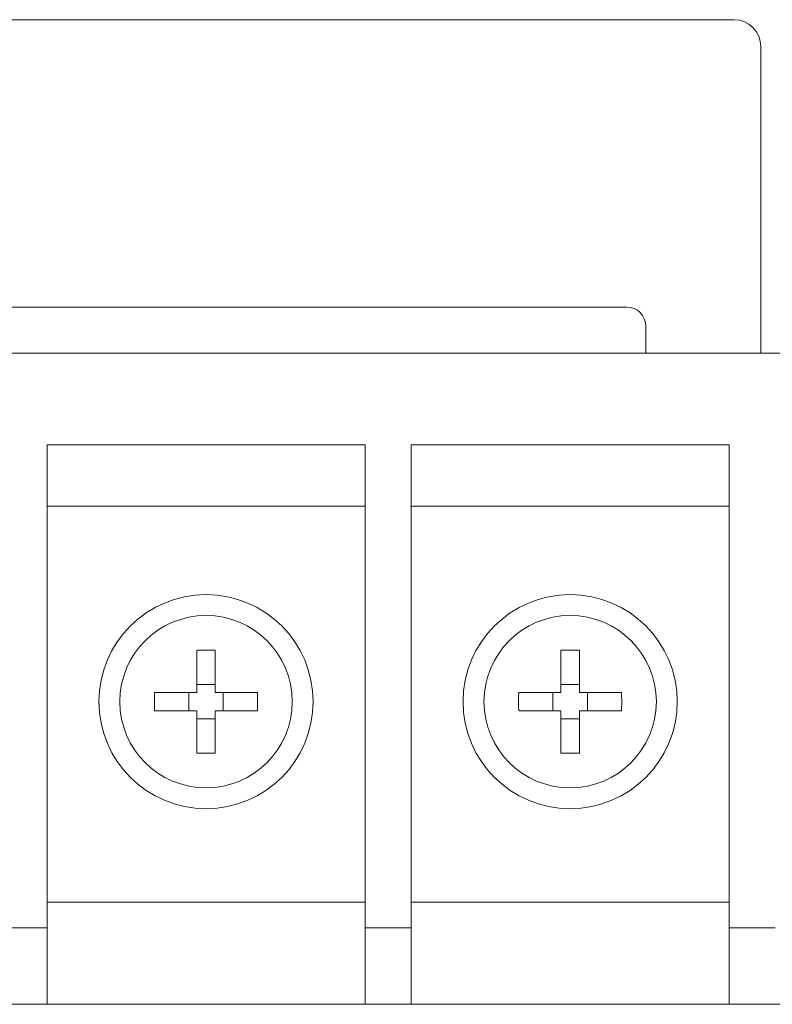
# Model space of a CAD drawing. Header units: inches. Extents: x -123 to 4816, y -2998 to 548.
# Tile 40 of 148: x 777 to 797, y -2444 to -2418. Entities that reach past the tile are written whole.
import ezdxf

# ---------------------------------------------------------------- set-up
doc = ezdxf.new("R2010")
doc.units = ezdxf.units.IN
doc.header["$MEASUREMENT"] = 0
doc.layers.get('0').update_dxf_attribs({"lineweight": 0})

msp = doc.modelspace()

# ---------------------------------------------------------------- linework, layer by layer
at = {"color": 3, "linetype": 'Continuous'}
for p, q in [((757.142, -2418.416), (795.842, -2418.416)), ((796.542, -2427.116), (796.542, -2419.116)), ((759.942, -2425.916), (793.042, -2425.916)), ((793.542, -2427.116), (793.542, -2426.416)), ((748.667, -2427.116), (842.367, -2427.116)), ((786.217, -2429.516), (777.917, -2429.516)), ((777.917, -2429.516), (777.917, -2444.116)), ((786.217, -2444.116), (786.217, -2429.516)), ((795.717, -2429.516), (787.417, -2429.516)), ((787.417, -2429.516), (787.417, -2444.116)), ((795.717, -2444.116), (795.717, -2429.516)), ((777.917, -2431.116), (786.217, -2431.116)), ((787.417, -2431.116), (795.717, -2431.116)), ((781.825, -2434.874), (781.825, -2435.974)), ((782.308, -2435.974), (782.308, -2434.874)), ((791.325, -2434.874), (791.325, -2435.974)), ((791.808, -2435.974), (791.808, -2434.874)), ((782.308, -2435.766), (781.825, -2435.766)), ((791.808, -2435.766), (791.325, -2435.766)), ((781.825, -2435.974), (780.725, -2435.974)), ((781.617, -2435.974), (781.617, -2436.457)), ((783.409, -2435.974), (782.308, -2435.974)), ((782.516, -2436.457), (782.516, -2435.974)), ((791.325, -2435.974), (790.225, -2435.974)), ((791.117, -2435.974), (791.117, -2436.457)), ((792.909, -2435.974), (791.808, -2435.974)), ((792.016, -2436.457), (792.016, -2435.974)), ((780.725, -2436.457), (781.825, -2436.457)), ((781.825, -2436.457), (781.825, -2437.558)), ((782.308, -2436.457), (783.409, -2436.457)), ((782.308, -2437.558), (782.308, -2436.457)), ((790.225, -2436.457), (791.325, -2436.457)), ((791.325, -2436.457), (791.325, -2437.558)), ((791.808, -2436.457), (792.909, -2436.457)), ((791.808, -2437.558), (791.808, -2436.457)), ((781.825, -2436.665), (782.308, -2436.665)), ((791.325, -2436.665), (791.808, -2436.665)), ((777.917, -2441.446), (786.217, -2441.446)), ((787.417, -2441.446), (795.717, -2441.446)), ((776.717, -2442.116), (777.917, -2442.116)), ((786.217, -2442.116), (787.417, -2442.116)), ((795.717, -2442.116), (796.917, -2442.116)), ((834.067, -2444.116), (748.567, -2444.116))]:
    msp.add_line(p, q, dxfattribs=at)
for centre in [(782.067, -2436.216), (791.567, -2436.216)]:
    msp.add_circle(centre, 2.794, dxfattribs=at)
for centre, radius, start, end in [((795.842, -2419.116), 0.7, 0, 90), ((793.042, -2426.416), 0.5, 0, 90), ((782.067, -2436.216), 2.249, 90, 270), ((782.067, -2436.216), 2.249, 270, 90), ((791.567, -2436.216), 2.249, 90, 270), ((791.567, -2436.216), 2.249, 270, 90)]:
    msp.add_arc(centre, radius, start, end, dxfattribs=at)
for points, knots in [([(782.067, -2434.871), (782.04, -2434.871), (781.986, -2434.871), (781.906, -2434.872), (781.852, -2434.873), (781.825, -2434.874)], [0, 0, 0, 0, 0.0804634, 0.1609103, 0.2413241, 0.2413241, 0.2413241, 0.2413241]), ([(782.308, -2434.874), (782.281, -2434.873), (782.228, -2434.872), (782.147, -2434.871), (782.094, -2434.871), (782.067, -2434.871)], [0, 0, 0, 0, 0.0804138, 0.1608607, 0.2413241, 0.2413241, 0.2413241, 0.2413241]), ([(791.567, -2434.871), (791.54, -2434.871), (791.486, -2434.871), (791.406, -2434.872), (791.352, -2434.873), (791.325, -2434.874)], [0, 0, 0, 0, 0.0804634, 0.1609103, 0.2413241, 0.2413241, 0.2413241, 0.2413241]), ([(791.808, -2434.874), (791.781, -2434.873), (791.728, -2434.872), (791.647, -2434.871), (791.594, -2434.871), (791.567, -2434.871)], [0, 0, 0, 0, 0.0804138, 0.1608607, 0.2413241, 0.2413241, 0.2413241, 0.2413241]), ([(780.725, -2435.974), (780.724, -2436.001), (780.723, -2436.055), (780.722, -2436.135), (780.722, -2436.189), (780.722, -2436.216)], [0, 0, 0, 0, 0.0804139, 0.1608608, 0.241324, 0.241324, 0.241324, 0.241324]), ([(783.409, -2436.457), (783.41, -2436.403), (783.412, -2436.296), (783.412, -2436.135), (783.41, -2436.028), (783.409, -2435.974)], [0, 0, 0, 0, 0.1608592, 0.321785, 0.4826441, 0.4826441, 0.4826441, 0.4826441]), ([(790.225, -2435.974), (790.224, -2436.001), (790.223, -2436.055), (790.222, -2436.135), (790.222, -2436.189), (790.222, -2436.216)], [0, 0, 0, 0, 0.0804139, 0.1608608, 0.241324, 0.241324, 0.241324, 0.241324]), ([(792.909, -2436.457), (792.91, -2436.403), (792.912, -2436.296), (792.912, -2436.135), (792.91, -2436.028), (792.909, -2435.974)], [0, 0, 0, 0, 0.1608592, 0.321785, 0.4826441, 0.4826441, 0.4826441, 0.4826441]), ([(780.722, -2436.216), (780.722, -2436.243), (780.722, -2436.296), (780.723, -2436.377), (780.724, -2436.43), (780.725, -2436.457)], [0, 0, 0, 0, 0.0804632, 0.1609101, 0.241324, 0.241324, 0.241324, 0.241324]), ([(790.222, -2436.216), (790.222, -2436.243), (790.222, -2436.296), (790.223, -2436.377), (790.224, -2436.43), (790.225, -2436.457)], [0, 0, 0, 0, 0.0804632, 0.1609101, 0.241324, 0.241324, 0.241324, 0.241324]), ([(781.825, -2437.558), (781.852, -2437.559), (781.906, -2437.56), (781.986, -2437.561), (782.04, -2437.561), (782.067, -2437.561)], [0, 0, 0, 0, 0.0804138, 0.1608607, 0.2413241, 0.2413241, 0.2413241, 0.2413241]), ([(782.067, -2437.561), (782.094, -2437.561), (782.147, -2437.561), (782.228, -2437.56), (782.281, -2437.559), (782.308, -2437.558)], [0, 0, 0, 0, 0.0804634, 0.1609103, 0.2413241, 0.2413241, 0.2413241, 0.2413241]), ([(791.325, -2437.558), (791.352, -2437.559), (791.406, -2437.56), (791.486, -2437.561), (791.54, -2437.561), (791.567, -2437.561)], [0, 0, 0, 0, 0.0804138, 0.1608607, 0.2413241, 0.2413241, 0.2413241, 0.2413241]), ([(791.567, -2437.561), (791.594, -2437.561), (791.647, -2437.561), (791.728, -2437.56), (791.781, -2437.559), (791.808, -2437.558)], [0, 0, 0, 0, 0.0804634, 0.1609103, 0.2413241, 0.2413241, 0.2413241, 0.2413241])]:
    msp.add_open_spline(points, degree=3, knots=knots, dxfattribs=at)

doc.saveas('drawing.dxf')
